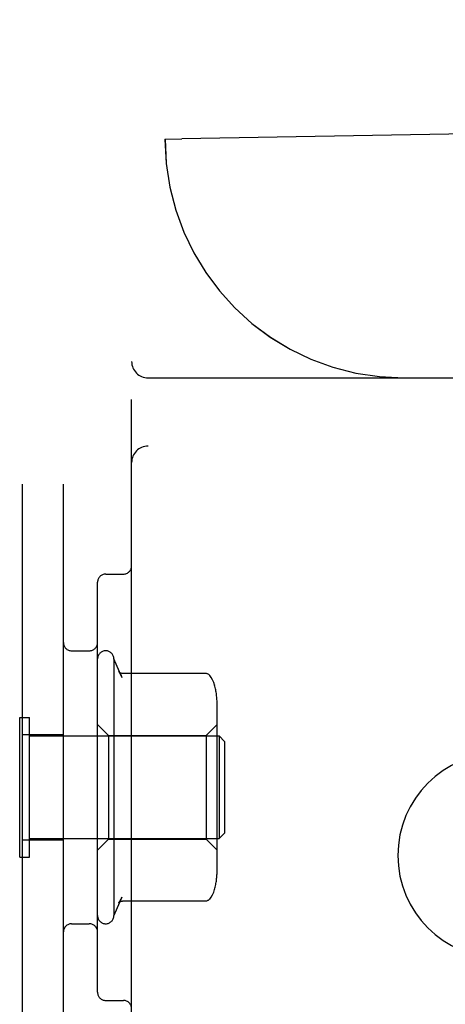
# Model space of a CAD drawing. Header units: inches. Extents: x 0 to 215, y 0 to 139.
# Tile 59 of 111: x 123.129 to 123.908, y 49.339 to 51.143. Entities that reach past the tile are written whole.
import ezdxf

# ---------------------------------------------------------------- set-up
doc = ezdxf.new("R2010")
doc.units = ezdxf.units.IN
doc.header["$LTSCALE"] = 11.804375
doc.header["$MEASUREMENT"] = 0
doc.linetypes.add('HIDDEN', pattern=[0.2, 0.1, -0.1])
doc.layers.add('DEFAULT_2', color=8, linetype='HIDDEN')

msp = doc.modelspace()

# ---------------------------------------------------------------- linework, layer by layer
at = {"layer": 'DEFAULT_2', "color": 8, "linetype": 'HIDDEN'}
for p, q in [((123.1335, 49.1118), (123.1335, 54.6118)), ((123.2085, 49.1118), (123.2085, 54.6118)), ((123.3335, 49.2668), (123.3335, 54.4568)), ((123.3945, 50.9243), (123.4255, 50.9248)), ((123.3945, 50.9243), (123.3946, 50.9243)), ((124.1645, 50.9377), (123.4255, 50.9248)), ((123.3635, 50.4868), (125.5685, 50.4868)), ((125.6785, 50.3618), (123.3635, 50.3618)), ((123.271, 49.3612), (123.271, 50.1124)), ((123.286, 50.1274), (123.3185, 50.1274)), ((123.2235, 49.9868), (123.256, 49.9868)), ((123.301, 49.9718), (123.301, 49.5018)), ((123.3156, 49.9384), (123.301, 49.9718)), ((123.4687, 49.9453), (123.3169, 49.9453)), ((123.49, 49.5852), (123.49, 49.8884)), ((123.1285, 49.6088), (123.1285, 49.8648)), ((123.1285, 49.8648), (123.1465, 49.8648)), ((123.1465, 49.6088), (123.1465, 49.8648)), ((123.291, 49.8318), (123.271, 49.8518)), ((123.47, 49.8318), (123.49, 49.8518)), ((123.1335, 49.8333), (123.2085, 49.8333)), ((123.1465, 49.8308), (123.4935, 49.8308)), ((123.291, 49.8318), (123.291, 49.6418)), ((123.291, 49.8318), (123.47, 49.8318)), ((123.47, 49.8318), (123.47, 49.6418)), ((123.4935, 49.8308), (123.4935, 49.6428)), ((123.5035, 49.8208), (123.4935, 49.8308)), ((123.5035, 49.8208), (123.5035, 49.6528)), ((123.1465, 49.6428), (123.4935, 49.6428)), ((123.5035, 49.6528), (123.4935, 49.6428)), ((123.1335, 49.6403), (123.2085, 49.6403)), ((123.291, 49.6418), (123.271, 49.6218)), ((123.291, 49.6418), (123.47, 49.6418)), ((123.47, 49.6418), (123.49, 49.6218)), ((123.1285, 49.6088), (123.1465, 49.6088)), ((123.3156, 49.5352), (123.301, 49.5018)), ((123.4687, 49.5283), (123.3169, 49.5283)), ((123.2235, 49.4868), (123.256, 49.4868)), ((123.286, 49.3462), (123.3185, 49.3462))]:
    msp.add_line(p, q, dxfattribs=at)
for points in [[(123.3097, 49.9486), (123.311, 49.9468), (123.3121, 49.9451), (123.3132, 49.9433), (123.3141, 49.9416), (123.315, 49.9399), (123.3157, 49.9381)], [(123.3169, 49.9453), (123.3157, 49.9454), (123.3144, 49.9456), (123.3132, 49.946), (123.3122, 49.9465), (123.3114, 49.947), (123.3108, 49.9474), (123.3104, 49.9478), (123.3101, 49.9481), (123.3099, 49.9483), (123.3098, 49.9485), (123.3097, 49.9486)], [(123.4764, 49.9417), (123.4756, 49.9425), (123.4747, 49.9433), (123.4737, 49.944), (123.4726, 49.9445), (123.4715, 49.9449), (123.4703, 49.9452), (123.4691, 49.9453), (123.4687, 49.9453)], [(123.4856, 49.9236), (123.4854, 49.9242), (123.4838, 49.929), (123.4818, 49.9337), (123.4792, 49.938), (123.4764, 49.9417)], [(123.3097, 49.525), (123.311, 49.5267), (123.3121, 49.5285), (123.3132, 49.5302), (123.3141, 49.532), (123.315, 49.5337), (123.3157, 49.5354)], [(123.4764, 49.5319), (123.4792, 49.5356), (123.4818, 49.5399), (123.4838, 49.5445), (123.4854, 49.5493), (123.4856, 49.55)], [(123.3097, 49.525), (123.3098, 49.525), (123.3099, 49.5252), (123.3101, 49.5255), (123.3104, 49.5258), (123.3108, 49.5261), (123.3114, 49.5266), (123.3122, 49.527), (123.3132, 49.5275), (123.3144, 49.5279), (123.3157, 49.5282), (123.3169, 49.5283)], [(123.4764, 49.5319), (123.4756, 49.531), (123.4747, 49.5303), (123.4737, 49.5296), (123.4726, 49.5291), (123.4715, 49.5286), (123.4703, 49.5284), (123.4691, 49.5283), (123.4687, 49.5283)]]:
    msp.add_lwpolyline(points, dxfattribs=at)
for centre, radius, start, end in [((123.832, 50.9243), 0.4375, 180, 270), ((123.8321, 50.9243), 0.4375, 180, 270), ((123.3635, 50.5168), 0.03, 180, 270), ((123.3635, 50.3318), 0.03, 90, 180), ((123.3185, 50.1424), 0.015, 270, 360), ((123.286, 50.1124), 0.015, 90, 180), ((123.2235, 50.0018), 0.015, 180, 270), ((123.256, 50.0018), 0.015, 270, 360), ((123.286, 49.9718), 0.015, 0.0001, 180), ((123.3488, 49.8885), 0.1412, 0, 14.5173), ((124.0085, 49.6118), 0.1875, 90, 270), ((123.3488, 49.5851), 0.1412, 345.4827, 360), ((123.286, 49.5018), 0.015, 180, 359.9999), ((123.2235, 49.4718), 0.015, 90, 180), ((123.256, 49.4718), 0.015, 0, 90), ((123.286, 49.3612), 0.015, 180, 270), ((123.3185, 49.3312), 0.015, 0, 90)]:
    msp.add_arc(centre, radius, start, end, dxfattribs=at)

doc.saveas('drawing.dxf')
